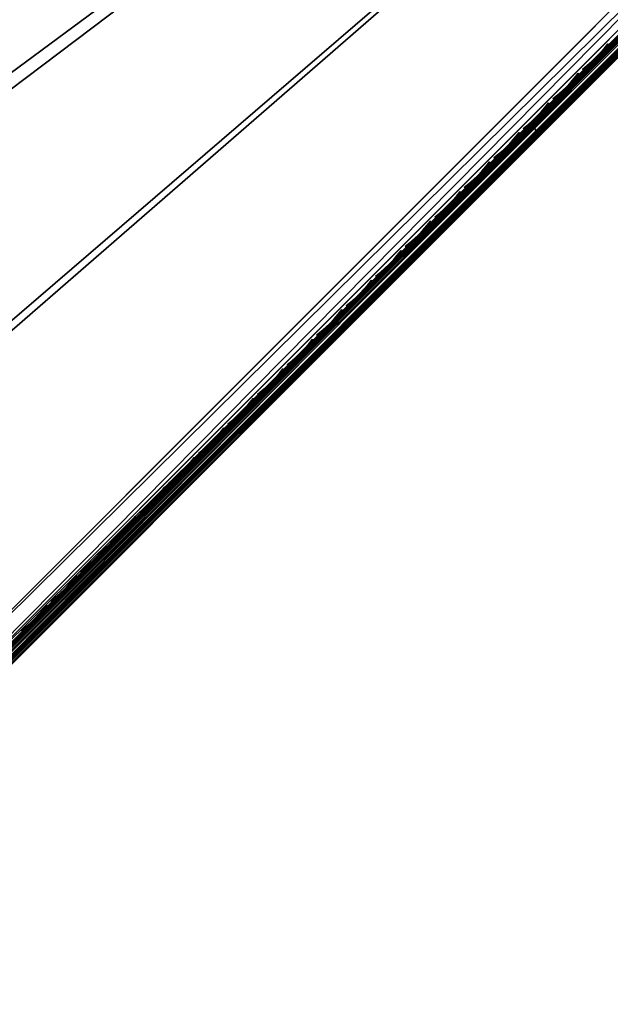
# Model space of a CAD drawing. Header units: inches. Extents: x 0 to 44.3, y -38.2 to 0.
# Tile 184 of 256: x 27 to 30.8, y -38 to -31.6. Entities that reach past the tile are written whole.
import ezdxf

# ---------------------------------------------------------------- set-up
doc = ezdxf.new("R2010")
doc.units = ezdxf.units.IN
doc.header["$LTSCALE"] = 0.03937
doc.header["$MEASUREMENT"] = 0
for name, color, linetype in [('A-FURN-3-ST', 151, 'Continuous'), ('A-FURN-3-ST-SEAM', 250, 'Continuous'), ('A-FURN-3-STITCH', 15, 'Continuous')]:
    doc.layers.add(name, color=color, linetype=linetype)

msp = doc.modelspace()

# ---------------------------------------------------------------- meshes
at = {"layer": 'A-FURN-3-ST'}
mesh = msp.add_polyface(dxfattribs=at)
corners = [(19.792, -33.5881, 5), (19.6842, -33.7463, 5.0381), (18.4507, -32.7205, 5), (18.3503, -32.8834, 5.0381), (17.0715, -31.9147, 5), (16.9786, -32.082, 5.0381), (16.8287, -32.3517, 5.5), (16.8472, -32.3185, 5.3087), (18.1881, -33.146, 5.5), (18.2082, -33.1137, 5.3087), (19.5102, -34.0012, 5.5), (19.5318, -33.9698, 5.3087), (19.5929, -33.8803, 5.1464), (18.2652, -33.0215, 5.1464), (16.8999, -32.2238, 5.1464), (19.5102, -34.0012, 16.9), (18.1881, -33.146, 16.9), (16.8287, -32.3517, 16.9), (19.5317, -33.9704, 17.1847), (18.2081, -33.1143, 17.1847), (16.8471, -32.3191, 17.1847), (21.4541, -34.0368, 18), (20.131, -33.0931, 18), (21.283, -34.2644, 17.9625), (19.9706, -33.3283, 17.9625), (18.7666, -32.2104, 18), (18.617, -32.4527, 17.9625), (18.4777, -32.6784, 17.8526), (19.821, -33.5474, 17.8526), (18.358, -32.8723, 17.6778), (19.6925, -33.7356, 17.6778), (18.266, -33.0209, 17.45), (19.5939, -33.8798, 17.45), (17.3635, -31.3905, 18), (17.2252, -31.6394, 17.9625), (17.0963, -31.8713, 17.8526), (16.9856, -32.0704, 17.6778), (16.9006, -32.2231, 17.45), (37.1996, -19.178, 18), (15.9246, -30.6351, 18), (28.5603, -13.0804, 18), (14.453, -29.9457, 18), (26.7055, -12.0583, 18), (12.9516, -29.3238, 18), (15.6572, -31.1722, 5), (37.591, -18.7232, 5), (14.2106, -30.4946, 5), (28.8603, -12.5608, 5), (26.9859, -11.5279, 5), (12.7348, -29.8833, 5)]
mesh.append_faces([[corners[k] for k in face] for face in [(0, 1, 2), (2, 1, 3), (2, 3, 4), (4, 3, 5), (6, 7, 8), (8, 7, 9), (8, 9, 10), (10, 9, 11), (12, 11, 9, 13), (13, 9, 7, 14), (1, 12, 13, 3), (3, 13, 14, 5), (10, 15, 16), (10, 16, 8), (8, 16, 17), (15, 18, 19), (15, 19, 16), (16, 19, 20), (21, 22, 23), (23, 22, 24), (22, 25, 24), (24, 25, 26), (24, 26, 27, 28), (28, 27, 29, 30), (30, 29, 31, 32), (32, 31, 19, 18), (25, 33, 26), (26, 33, 34), (26, 34, 35, 27), (27, 35, 36, 29), (29, 36, 37, 31), (31, 37, 20, 19), (33, 38, 39), (39, 40, 41), (41, 42, 43), (44, 45, 4), (46, 47, 44), (48, 46, 49)]])
mesh = msp.add_polyface(dxfattribs=at)
corners = [(24.8999, -37.7486, 17.7281), (24.9518, -37.7461, 17.6705), (25.0651, -37.6328, 17.7562), (25.0215, -37.6268, 17.8203), (25.188, -37.5099, 17.809), (25.1536, -37.4946, 17.8771), (25.3007, -37.3669, 17.875), (25.3244, -37.3906, 17.75), (25.2072, -37.5079, 17.7337), (25.0944, -37.6206, 17.6853), (24.9905, -37.7245, 17.6067), (25.1311, -37.4805, 17.9069), (25.236, -37.3022, 17.9665), (25.036, -37.4039, 17.9727), (25.1477, -37.2138, 18), (24.9961, -37.3658, 17.9789), (24.8911, -37.5492, 17.9104), (24.8505, -37.5119, 17.9162), (24.7576, -37.683, 17.8093), (24.7162, -37.6466, 17.8146), (24.8697, -37.7423, 17.7534), (24.995, -37.6168, 17.8484), (23.9649, -36.0993, 18), (40.3153, -22.0461, 18), (22.7329, -35.0396, 18), (21.4541, -34.0368, 18), (20.131, -33.0931, 18), (18.7666, -32.2104, 18), (17.3635, -31.3905, 18), (15.9246, -30.6351, 18), (37.1996, -19.178, 18), (35.5644, -17.8323, 18), (33.8805, -16.548, 18), (24.8994, -37.8156, 17.501), (24.8247, -37.8903, 17.3722), (40.7396, -21.6219, 5), (23.5607, -36.5427, 5), (22.3496, -35.5012, 5), (21.0925, -34.5156, 5), (19.792, -33.5881, 5), (18.4507, -32.7205, 5), (17.0715, -31.9147, 5)]
mesh.append_faces([[corners[k] for k in face] for face in [(0, 1, 2, 3), (3, 2, 4, 5), (5, 4, 6), (6, 4, 7), (7, 4, 8), (8, 4, 9), (9, 4, 2), (9, 2, 10), (5, 6, 11), (11, 6, 12), (11, 12, 13), (13, 12, 14), (13, 14, 15), (13, 15, 16), (16, 15, 17), (16, 17, 18), (18, 17, 19), (20, 0, 3, 21), (21, 3, 5, 11), (18, 20, 21, 16), (16, 21, 11, 13), (22, 15, 14), (22, 23, 24), (24, 23, 25), (25, 23, 26), (26, 23, 27), (27, 23, 28), (29, 30, 31), (29, 31, 32), (8, 9, 7), (7, 9, 10), (7, 10, 33), (33, 34, 7), (35, 36, 37), (35, 37, 38), (38, 39, 35), (35, 39, 40), (35, 40, 41)]])
mesh = msp.add_polyface(dxfattribs=at)
corners = [(25.3244, -37.3906, 17.75), (40.4921, -22.2229, 17.75), (25.3007, -37.3669, 17.875), (40.4684, -22.1992, 17.875), (25.236, -37.3022, 17.9665), (40.4037, -22.1345, 17.9665), (25.1477, -37.2138, 18), (40.3153, -22.0461, 18), (40.4669, -21.8943, 17.9788), (40.5051, -21.9341, 17.9728), (40.5819, -22.0294, 17.9071), (40.596, -22.0519, 17.8773), (40.6114, -22.0864, 17.8092), (40.6094, -22.1057, 17.7337), (40.65, -21.7889, 17.9106), (40.6127, -21.7482, 17.9162), (40.7181, -21.8932, 17.8487), (24.7234, -37.6381, 5), (40.7396, -21.6219, 5), (24.8118, -37.7265, 5.0335), (40.828, -21.7103, 5.0335), (24.8765, -37.7912, 5.125), (40.8927, -21.775, 5.125), (24.9002, -37.8149, 5.25), (40.9164, -21.7987, 5.25), (23.9649, -36.0993, 18), (17.3635, -31.3905, 18), (38.784, -20.5833, 18), (37.1996, -19.178, 18), (41.0931, -21.6219, 16.9), (24.7234, -37.9916, 16.9), (24.7234, -37.9916, 5.5), (41.0931, -21.6219, 5.5), (40.7221, -21.9929, 17.6853), (23.5607, -36.5427, 5), (17.0715, -31.9147, 5), (37.591, -18.7232, 5), (39.1921, -20.1434, 5), (15.6572, -31.1722, 5), (35.9385, -17.3632, 5)]
mesh.append_faces([[corners[k] for k in face] for face in [(0, 1, 2), (2, 1, 3), (2, 3, 4), (4, 3, 5), (4, 5, 6), (6, 5, 7), (8, 7, 9), (9, 7, 5), (9, 5, 10), (10, 5, 3), (10, 3, 11), (11, 3, 12), (13, 12, 1), (1, 12, 3), (14, 15, 9), (9, 15, 8), (14, 9, 10, 16), (17, 18, 19), (19, 18, 20), (19, 20, 21), (21, 20, 22), (21, 22, 23), (23, 22, 24), (6, 7, 25), (26, 7, 27), (26, 27, 28), (0, 29, 1), (0, 30, 29), (30, 31, 29), (29, 31, 32), (32, 31, 23), (32, 23, 24), (1, 33, 13), (17, 34, 18), (35, 36, 37), (35, 37, 18), (38, 39, 36)]])
at = {"layer": 'A-FURN-3-ST-SEAM'}
mesh = msp.add_polyface(dxfattribs=at)
corners = [(25.1354, -37.4758, 17.8381), (25.1241, -37.4676, 17.8491), (25.2563, -37.3354, 17.8675), (25.2661, -37.3452, 17.8563), (30.3123, -32.2794, 17.8675), (30.3221, -32.2891, 17.8563), (35.3684, -27.2234, 17.8675), (35.3781, -27.2331, 17.8563), (35.3593, -27.2143, 17.9), (40.4177, -22.1607, 17.8826), (35.3617, -27.2168, 17.8826), (30.3033, -32.2703, 17.9), (30.3057, -32.2728, 17.8826), (25.2473, -37.3263, 17.9), (25.2497, -37.3288, 17.8826), (25.1163, -37.4573, 17.8825), (35.3899, -27.2449, 17.8505), (30.3339, -32.301, 17.8505), (25.2779, -37.357, 17.8505), (25.148, -37.4868, 17.8324), (25.1708, -37.5119, 17.8406), (25.1604, -37.4995, 17.8334), (25.2904, -37.3695, 17.8515), (25.3018, -37.3809, 17.8588), (30.3464, -32.3135, 17.8515), (30.3578, -32.3249, 17.8588), (35.4024, -27.2574, 17.8515), (35.4139, -27.2689, 17.8588), (40.4584, -22.2014, 17.8515), (40.4699, -22.2129, 17.8588), (40.4847, -22.2277, 17.8868), (35.4287, -27.2837, 17.8868), (30.3727, -32.3397, 17.8868), (25.3167, -37.3957, 17.8868), (25.1818, -37.5306, 17.868), (25.1748, -37.533, 17.9022), (25.1805, -37.5341, 17.8854), (25.3178, -37.3969, 17.9045), (25.3144, -37.3934, 17.9217), (30.3738, -32.3409, 17.9045), (30.3704, -32.3374, 17.9217), (35.4298, -27.2848, 17.9045), (35.4264, -27.2814, 17.9217), (40.4858, -22.2288, 17.9045), (40.4824, -22.2254, 17.9217), (35.3837, -27.2387, 17.9472), (35.3725, -27.2276, 17.939), (30.3165, -32.2836, 17.939), (30.3277, -32.2947, 17.9472), (25.2605, -37.3396, 17.939), (25.2717, -37.3507, 17.9472), (25.1186, -37.4816, 17.9192), (25.1286, -37.4938, 17.9272), (35.3643, -27.2193, 17.9255), (30.3083, -32.2753, 17.9255), (25.2523, -37.3313, 17.9255), (25.1121, -37.4715, 17.906), (40.4153, -22.1583, 17.9), (25.1536, -37.5184, 17.9259), (25.2965, -37.3755, 17.9459), (30.3525, -32.3195, 17.9459), (35.4085, -27.2635, 17.9459), (25.1654, -37.5277, 17.9164), (25.307, -37.3861, 17.9362), (30.363, -32.3301, 17.9362), (35.419, -27.274, 17.9362), (40.475, -22.218, 17.9362), (40.4645, -22.2075, 17.9459), (25.1154, -37.463, 17.8639), (40.4459, -22.1889, 17.8505)]
mesh.append_faces([[corners[k] for k in face] for face in [(0, 1, 2, 3), (3, 2, 4, 5), (5, 4, 6, 7), (8, 9, 10), (8, 10, 11), (11, 10, 12), (11, 12, 13), (13, 12, 14), (13, 14, 15), (7, 16, 17, 5), (5, 17, 18, 3), (3, 18, 19, 0), (20, 21, 22, 23), (23, 22, 24, 25), (25, 24, 26, 27), (27, 26, 28, 29), (29, 30, 31, 27), (27, 31, 32, 25), (25, 32, 33, 23), (23, 33, 34, 20), (35, 36, 37, 38), (38, 37, 39, 40), (40, 39, 41, 42), (42, 41, 43, 44), (45, 46, 47, 48), (48, 47, 49, 50), (50, 49, 51, 52), (46, 53, 54, 47), (47, 54, 55, 49), (49, 55, 56, 51), (53, 57, 8), (53, 8, 54), (54, 8, 11), (54, 11, 55), (55, 11, 13), (55, 13, 15), (52, 58, 59, 50), (50, 59, 60, 48), (48, 60, 61, 45), (58, 62, 63, 59), (59, 63, 64, 60), (60, 64, 65, 61), (61, 65, 66, 67), (62, 35, 38, 63), (63, 38, 40, 64), (64, 40, 42, 65), (65, 42, 44, 66), (1, 68, 14, 2), (2, 14, 12, 4), (4, 12, 10, 6), (21, 19, 18, 22), (22, 18, 17, 24), (24, 17, 16, 26), (26, 16, 69, 28), (36, 34, 33, 37), (37, 33, 32, 39), (39, 32, 31, 41), (41, 31, 30, 43)]])
at = {"layer": 'A-FURN-3-STITCH'}
mesh = msp.add_polyface(dxfattribs=at)
corners = [(30.6465, -31.9139, 17.9558), (30.6767, -31.8898, 17.9615), (30.6801, -31.8931, 17.9637), (30.648, -31.9155, 17.9543), (30.7061, -31.8641, 17.9646), (30.7094, -31.8674, 17.9669), (30.6831, -31.8961, 17.9608), (30.651, -31.9185, 17.9514), (30.7343, -31.8371, 17.9652), (30.7377, -31.8404, 17.9675), (30.7124, -31.8705, 17.964), (30.6828, -31.8959, 17.9556), (30.6526, -31.9201, 17.9499), (30.7613, -31.8088, 17.9633), (30.7647, -31.8121, 17.9656), (30.7407, -31.8434, 17.9646), (30.7121, -31.8703, 17.9588), (30.7869, -31.7796, 17.9589), (30.7902, -31.7829, 17.9611), (30.7677, -31.8152, 17.9627), (30.7403, -31.8432, 17.9594), (30.8109, -31.7496, 17.9519), (30.8125, -31.7511, 17.9505), (30.7933, -31.786, 17.9582), (30.7673, -31.815, 17.9575), (30.8155, -31.7542, 17.9476), (30.7929, -31.7858, 17.953), (30.817, -31.7557, 17.9461)]
mesh.append_faces([[corners[k] for k in face] for face in [(0, 1, 2, 3), (1, 4, 5, 2), (3, 2, 6, 7), (4, 8, 9, 5), (2, 5, 10, 6), (7, 6, 11, 12), (8, 13, 14, 9), (5, 9, 15, 10), (6, 10, 16, 11), (13, 17, 18, 14), (9, 14, 19, 15), (10, 15, 20, 16), (17, 21, 22, 18), (14, 18, 23, 19), (15, 19, 24, 20), (18, 22, 25, 23), (19, 23, 26, 24), (23, 25, 27, 26)]])
mesh = msp.add_polyface(dxfattribs=at)
corners = [(30.4545, -32.1059, 17.9558), (30.4847, -32.0818, 17.9615), (30.4881, -32.0851, 17.9637), (30.456, -32.1075, 17.9543), (30.5141, -32.0561, 17.9646), (30.5174, -32.0594, 17.9669), (30.4911, -32.0881, 17.9608), (30.459, -32.1105, 17.9514), (30.5423, -32.0291, 17.9652), (30.5457, -32.0324, 17.9675), (30.5204, -32.0625, 17.964), (30.4908, -32.0879, 17.9556), (30.4606, -32.1121, 17.9499), (30.5693, -32.0008, 17.9633), (30.5727, -32.0041, 17.9656), (30.5487, -32.0354, 17.9646), (30.5201, -32.0623, 17.9588), (30.5949, -31.9716, 17.9589), (30.5982, -31.9749, 17.9611), (30.5757, -32.0072, 17.9627), (30.5483, -32.0352, 17.9594), (30.6189, -31.9416, 17.9519), (30.6205, -31.9431, 17.9505), (30.6013, -31.978, 17.9582), (30.5753, -32.007, 17.9575), (30.6235, -31.9462, 17.9476), (30.6009, -31.9778, 17.953), (30.625, -31.9477, 17.9461)]
mesh.append_faces([[corners[k] for k in face] for face in [(0, 1, 2, 3), (1, 4, 5, 2), (3, 2, 6, 7), (4, 8, 9, 5), (2, 5, 10, 6), (7, 6, 11, 12), (8, 13, 14, 9), (5, 9, 15, 10), (6, 10, 16, 11), (13, 17, 18, 14), (9, 14, 19, 15), (10, 15, 20, 16), (17, 21, 22, 18), (14, 18, 23, 19), (15, 19, 24, 20), (18, 22, 25, 23), (19, 23, 26, 24), (23, 25, 27, 26)]])
mesh = msp.add_polyface(dxfattribs=at)
corners = [(30.2625, -32.2979, 17.9558), (30.2927, -32.2738, 17.9615), (30.2961, -32.2771, 17.9637), (30.264, -32.2995, 17.9543), (30.3221, -32.2481, 17.9646), (30.3254, -32.2514, 17.9669), (30.2991, -32.2801, 17.9608), (30.267, -32.3026, 17.9514), (30.3503, -32.2211, 17.9652), (30.3537, -32.2244, 17.9675), (30.3284, -32.2545, 17.964), (30.2988, -32.2799, 17.9556), (30.2686, -32.3041, 17.9499), (30.3773, -32.1928, 17.9633), (30.3807, -32.1961, 17.9656), (30.3567, -32.2274, 17.9646), (30.3281, -32.2543, 17.9588), (30.4029, -32.1636, 17.9589), (30.4062, -32.1669, 17.9611), (30.3837, -32.1992, 17.9627), (30.3563, -32.2272, 17.9594), (30.4269, -32.1336, 17.9519), (30.4284, -32.1351, 17.9505), (30.4093, -32.17, 17.9582), (30.3833, -32.199, 17.9575), (30.4315, -32.1382, 17.9476), (30.4089, -32.1698, 17.953), (30.433, -32.1397, 17.9461)]
mesh.append_faces([[corners[k] for k in face] for face in [(0, 1, 2, 3), (1, 4, 5, 2), (3, 2, 6, 7), (4, 8, 9, 5), (2, 5, 10, 6), (7, 6, 11, 12), (8, 13, 14, 9), (5, 9, 15, 10), (6, 10, 16, 11), (13, 17, 18, 14), (9, 14, 19, 15), (10, 15, 20, 16), (17, 21, 22, 18), (14, 18, 23, 19), (15, 19, 24, 20), (18, 22, 25, 23), (19, 23, 26, 24), (23, 25, 27, 26)]])
mesh = msp.add_polyface(dxfattribs=at)
corners = [(30.0705, -32.4899, 17.9558), (30.1007, -32.4658, 17.9615), (30.1041, -32.4691, 17.9637), (30.072, -32.4915, 17.9543), (30.1301, -32.4401, 17.9646), (30.1334, -32.4434, 17.9669), (30.1071, -32.4721, 17.9608), (30.075, -32.4946, 17.9514), (30.1583, -32.4131, 17.9652), (30.1617, -32.4164, 17.9675), (30.1364, -32.4465, 17.964), (30.1068, -32.4719, 17.9556), (30.0766, -32.4961, 17.9499), (30.1853, -32.3848, 17.9633), (30.1887, -32.3881, 17.9656), (30.1647, -32.4194, 17.9646), (30.1361, -32.4463, 17.9588), (30.2109, -32.3556, 17.9589), (30.2142, -32.3589, 17.9611), (30.1917, -32.3912, 17.9627), (30.1643, -32.4192, 17.9594), (30.2349, -32.3256, 17.9519), (30.2364, -32.3271, 17.9505), (30.2173, -32.362, 17.9582), (30.1913, -32.391, 17.9575), (30.2395, -32.3302, 17.9476), (30.2169, -32.3618, 17.953), (30.2409, -32.3317, 17.9461)]
mesh.append_faces([[corners[k] for k in face] for face in [(0, 1, 2, 3), (1, 4, 5, 2), (3, 2, 6, 7), (4, 8, 9, 5), (2, 5, 10, 6), (7, 6, 11, 12), (8, 13, 14, 9), (5, 9, 15, 10), (6, 10, 16, 11), (13, 17, 18, 14), (9, 14, 19, 15), (10, 15, 20, 16), (17, 21, 22, 18), (14, 18, 23, 19), (15, 19, 24, 20), (18, 22, 25, 23), (19, 23, 26, 24), (23, 25, 27, 26)]])
mesh = msp.add_polyface(dxfattribs=at)
corners = [(29.8785, -32.6819, 17.9558), (29.9087, -32.6578, 17.9615), (29.9121, -32.6611, 17.9637), (29.88, -32.6835, 17.9543), (29.9381, -32.6321, 17.9646), (29.9414, -32.6354, 17.9669), (29.9151, -32.6641, 17.9608), (29.883, -32.6866, 17.9514), (29.9663, -32.6051, 17.9652), (29.9697, -32.6084, 17.9675), (29.9444, -32.6385, 17.964), (29.9148, -32.6639, 17.9556), (29.8846, -32.6881, 17.9499), (29.9933, -32.5769, 17.9633), (29.9967, -32.5801, 17.9656), (29.9727, -32.6114, 17.9646), (29.9441, -32.6383, 17.9588), (30.0189, -32.5476, 17.9589), (30.0222, -32.5509, 17.9611), (29.9997, -32.5832, 17.9627), (29.9723, -32.6112, 17.9594), (30.0429, -32.5176, 17.9519), (30.0444, -32.5191, 17.9505), (30.0253, -32.554, 17.9582), (29.9993, -32.583, 17.9575), (30.0475, -32.5222, 17.9476), (30.0249, -32.5538, 17.953), (30.0489, -32.5237, 17.9461)]
mesh.append_faces([[corners[k] for k in face] for face in [(0, 1, 2, 3), (1, 4, 5, 2), (3, 2, 6, 7), (4, 8, 9, 5), (2, 5, 10, 6), (7, 6, 11, 12), (8, 13, 14, 9), (5, 9, 15, 10), (6, 10, 16, 11), (13, 17, 18, 14), (9, 14, 19, 15), (10, 15, 20, 16), (17, 21, 22, 18), (14, 18, 23, 19), (15, 19, 24, 20), (18, 22, 25, 23), (19, 23, 26, 24), (23, 25, 27, 26)]])
mesh = msp.add_polyface(dxfattribs=at)
corners = [(29.6865, -32.8739, 17.9558), (29.7167, -32.8498, 17.9615), (29.7201, -32.8531, 17.9637), (29.688, -32.8755, 17.9543), (29.7461, -32.8241, 17.9646), (29.7494, -32.8274, 17.9669), (29.7231, -32.8561, 17.9608), (29.691, -32.8786, 17.9514), (29.7743, -32.7971, 17.9652), (29.7777, -32.8004, 17.9675), (29.7524, -32.8305, 17.964), (29.7228, -32.8559, 17.9556), (29.6926, -32.8801, 17.9499), (29.8013, -32.7689, 17.9633), (29.8047, -32.7721, 17.9656), (29.7807, -32.8034, 17.9646), (29.7521, -32.8303, 17.9588), (29.8269, -32.7396, 17.9589), (29.8302, -32.7429, 17.9611), (29.8077, -32.7752, 17.9627), (29.7803, -32.8032, 17.9594), (29.8509, -32.7096, 17.9519), (29.8524, -32.7111, 17.9505), (29.8333, -32.746, 17.9582), (29.8073, -32.775, 17.9575), (29.8555, -32.7142, 17.9476), (29.8329, -32.7458, 17.953), (29.8569, -32.7157, 17.9461)]
mesh.append_faces([[corners[k] for k in face] for face in [(0, 1, 2, 3), (1, 4, 5, 2), (3, 2, 6, 7), (4, 8, 9, 5), (2, 5, 10, 6), (7, 6, 11, 12), (8, 13, 14, 9), (5, 9, 15, 10), (6, 10, 16, 11), (13, 17, 18, 14), (9, 14, 19, 15), (10, 15, 20, 16), (17, 21, 22, 18), (14, 18, 23, 19), (15, 19, 24, 20), (18, 22, 25, 23), (19, 23, 26, 24), (23, 25, 27, 26)]])
mesh = msp.add_polyface(dxfattribs=at)
corners = [(29.4945, -33.0659, 17.9558), (29.5247, -33.0418, 17.9615), (29.5281, -33.0451, 17.9637), (29.496, -33.0675, 17.9543), (29.5541, -33.0161, 17.9646), (29.5574, -33.0194, 17.9669), (29.5311, -33.0481, 17.9608), (29.499, -33.0706, 17.9514), (29.5823, -32.9891, 17.9652), (29.5857, -32.9924, 17.9675), (29.5604, -33.0225, 17.964), (29.5308, -33.0479, 17.9556), (29.5006, -33.0721, 17.9499), (29.6093, -32.9609, 17.9633), (29.6127, -32.9641, 17.9656), (29.5887, -32.9954, 17.9646), (29.5601, -33.0223, 17.9588), (29.6349, -32.9316, 17.9589), (29.6382, -32.9349, 17.9611), (29.6157, -32.9672, 17.9627), (29.5883, -32.9952, 17.9594), (29.6589, -32.9016, 17.9519), (29.6604, -32.9031, 17.9505), (29.6413, -32.938, 17.9582), (29.6153, -32.967, 17.9575), (29.6635, -32.9062, 17.9476), (29.6409, -32.9378, 17.953), (29.6649, -32.9077, 17.9461)]
mesh.append_faces([[corners[k] for k in face] for face in [(0, 1, 2, 3), (1, 4, 5, 2), (3, 2, 6, 7), (4, 8, 9, 5), (2, 5, 10, 6), (7, 6, 11, 12), (8, 13, 14, 9), (5, 9, 15, 10), (6, 10, 16, 11), (13, 17, 18, 14), (9, 14, 19, 15), (10, 15, 20, 16), (17, 21, 22, 18), (14, 18, 23, 19), (15, 19, 24, 20), (18, 22, 25, 23), (19, 23, 26, 24), (23, 25, 27, 26)]])
mesh = msp.add_polyface(dxfattribs=at)
corners = [(29.3025, -33.2579, 17.9558), (29.3327, -33.2338, 17.9615), (29.3361, -33.2371, 17.9637), (29.304, -33.2595, 17.9543), (29.3621, -33.2081, 17.9646), (29.3654, -33.2114, 17.9669), (29.3391, -33.2401, 17.9608), (29.307, -33.2626, 17.9514), (29.3903, -33.1811, 17.9652), (29.3937, -33.1844, 17.9675), (29.3684, -33.2145, 17.964), (29.3388, -33.2399, 17.9556), (29.3086, -33.2641, 17.9499), (29.4173, -33.1529, 17.9633), (29.4207, -33.1561, 17.9656), (29.3967, -33.1874, 17.9646), (29.3681, -33.2143, 17.9588), (29.4429, -33.1236, 17.9589), (29.4462, -33.1269, 17.9611), (29.4237, -33.1592, 17.9627), (29.3963, -33.1872, 17.9594), (29.4669, -33.0936, 17.9519), (29.4684, -33.0951, 17.9505), (29.4493, -33.13, 17.9582), (29.4233, -33.159, 17.9575), (29.4715, -33.0982, 17.9476), (29.4489, -33.1298, 17.953), (29.4729, -33.0997, 17.9461)]
mesh.append_faces([[corners[k] for k in face] for face in [(0, 1, 2, 3), (1, 4, 5, 2), (3, 2, 6, 7), (4, 8, 9, 5), (2, 5, 10, 6), (7, 6, 11, 12), (8, 13, 14, 9), (5, 9, 15, 10), (6, 10, 16, 11), (13, 17, 18, 14), (9, 14, 19, 15), (10, 15, 20, 16), (17, 21, 22, 18), (14, 18, 23, 19), (15, 19, 24, 20), (18, 22, 25, 23), (19, 23, 26, 24), (23, 25, 27, 26)]])
mesh = msp.add_polyface(dxfattribs=at)
corners = [(29.1105, -33.4499, 17.9558), (29.1407, -33.4258, 17.9615), (29.1441, -33.4291, 17.9637), (29.112, -33.4515, 17.9543), (29.1701, -33.4001, 17.9646), (29.1734, -33.4034, 17.9669), (29.1471, -33.4321, 17.9608), (29.115, -33.4546, 17.9514), (29.1983, -33.3731, 17.9652), (29.2017, -33.3764, 17.9675), (29.1764, -33.4065, 17.964), (29.1468, -33.4319, 17.9556), (29.1166, -33.4561, 17.9499), (29.2253, -33.3449, 17.9633), (29.2287, -33.3481, 17.9656), (29.2047, -33.3794, 17.9646), (29.1761, -33.4063, 17.9588), (29.2509, -33.3156, 17.9589), (29.2542, -33.3189, 17.9611), (29.2317, -33.3512, 17.9627), (29.2043, -33.3792, 17.9594), (29.2749, -33.2856, 17.9519), (29.2764, -33.2871, 17.9505), (29.2573, -33.322, 17.9582), (29.2313, -33.351, 17.9575), (29.2795, -33.2902, 17.9476), (29.2569, -33.3218, 17.953), (29.2809, -33.2917, 17.9461)]
mesh.append_faces([[corners[k] for k in face] for face in [(0, 1, 2, 3), (1, 4, 5, 2), (3, 2, 6, 7), (4, 8, 9, 5), (2, 5, 10, 6), (7, 6, 11, 12), (8, 13, 14, 9), (5, 9, 15, 10), (6, 10, 16, 11), (13, 17, 18, 14), (9, 14, 19, 15), (10, 15, 20, 16), (17, 21, 22, 18), (14, 18, 23, 19), (15, 19, 24, 20), (18, 22, 25, 23), (19, 23, 26, 24), (23, 25, 27, 26)]])
mesh = msp.add_polyface(dxfattribs=at)
corners = [(28.9185, -33.6419, 17.9558), (28.9487, -33.6178, 17.9615), (28.9521, -33.6211, 17.9637), (28.92, -33.6435, 17.9543), (28.9781, -33.5921, 17.9646), (28.9814, -33.5954, 17.9669), (28.9551, -33.6241, 17.9608), (28.923, -33.6466, 17.9514), (29.0063, -33.5651, 17.9652), (29.0097, -33.5684, 17.9675), (28.9844, -33.5985, 17.964), (28.9548, -33.6239, 17.9556), (28.9246, -33.6481, 17.9499), (29.0333, -33.5369, 17.9633), (29.0367, -33.5401, 17.9656), (29.0127, -33.5714, 17.9646), (28.9841, -33.5983, 17.9588), (29.0589, -33.5076, 17.9589), (29.0622, -33.5109, 17.9611), (29.0397, -33.5432, 17.9627), (29.0123, -33.5712, 17.9594), (29.0829, -33.4776, 17.9519), (29.0844, -33.4791, 17.9505), (29.0653, -33.514, 17.9582), (29.0393, -33.543, 17.9575), (29.0875, -33.4822, 17.9476), (29.0649, -33.5138, 17.953), (29.0889, -33.4837, 17.9461)]
mesh.append_faces([[corners[k] for k in face] for face in [(0, 1, 2, 3), (1, 4, 5, 2), (3, 2, 6, 7), (4, 8, 9, 5), (2, 5, 10, 6), (7, 6, 11, 12), (8, 13, 14, 9), (5, 9, 15, 10), (6, 10, 16, 11), (13, 17, 18, 14), (9, 14, 19, 15), (10, 15, 20, 16), (17, 21, 22, 18), (14, 18, 23, 19), (15, 19, 24, 20), (18, 22, 25, 23), (19, 23, 26, 24), (23, 25, 27, 26)]])
mesh = msp.add_polyface(dxfattribs=at)
corners = [(28.7265, -33.8339, 17.9558), (28.7567, -33.8098, 17.9615), (28.7601, -33.8131, 17.9637), (28.728, -33.8355, 17.9543), (28.7861, -33.7841, 17.9646), (28.7894, -33.7874, 17.9669), (28.7631, -33.8161, 17.9608), (28.731, -33.8386, 17.9514), (28.8143, -33.7571, 17.9652), (28.8177, -33.7604, 17.9675), (28.7924, -33.7905, 17.964), (28.7628, -33.8159, 17.9556), (28.7326, -33.8401, 17.9499), (28.8413, -33.7289, 17.9633), (28.8447, -33.7321, 17.9656), (28.8207, -33.7634, 17.9646), (28.7921, -33.7903, 17.9588), (28.8669, -33.6996, 17.9589), (28.8702, -33.7029, 17.9611), (28.8477, -33.7352, 17.9627), (28.8203, -33.7632, 17.9594), (28.8909, -33.6696, 17.9519), (28.8924, -33.6711, 17.9505), (28.8733, -33.706, 17.9582), (28.8473, -33.735, 17.9575), (28.8955, -33.6742, 17.9476), (28.8729, -33.7058, 17.953), (28.8969, -33.6757, 17.9461)]
mesh.append_faces([[corners[k] for k in face] for face in [(0, 1, 2, 3), (1, 4, 5, 2), (3, 2, 6, 7), (4, 8, 9, 5), (2, 5, 10, 6), (7, 6, 11, 12), (8, 13, 14, 9), (5, 9, 15, 10), (6, 10, 16, 11), (13, 17, 18, 14), (9, 14, 19, 15), (10, 15, 20, 16), (17, 21, 22, 18), (14, 18, 23, 19), (15, 19, 24, 20), (18, 22, 25, 23), (19, 23, 26, 24), (23, 25, 27, 26)]])
mesh = msp.add_polyface(dxfattribs=at)
corners = [(28.5345, -34.0259, 17.9558), (28.5647, -34.0018, 17.9615), (28.5681, -34.0051, 17.9637), (28.536, -34.0275, 17.9543), (28.5941, -33.9761, 17.9646), (28.5974, -33.9794, 17.9669), (28.5711, -34.0081, 17.9608), (28.539, -34.0306, 17.9514), (28.6223, -33.9491, 17.9652), (28.6257, -33.9524, 17.9675), (28.6004, -33.9825, 17.964), (28.5708, -34.0079, 17.9556), (28.5406, -34.0321, 17.9499), (28.6493, -33.9209, 17.9633), (28.6527, -33.9241, 17.9656), (28.6287, -33.9554, 17.9646), (28.6001, -33.9823, 17.9588), (28.6749, -33.8916, 17.9589), (28.6782, -33.8949, 17.9611), (28.6557, -33.9272, 17.9627), (28.6283, -33.9552, 17.9594), (28.6989, -33.8616, 17.9519), (28.7004, -33.8631, 17.9505), (28.6813, -33.898, 17.9582), (28.6553, -33.927, 17.9575), (28.7035, -33.8662, 17.9476), (28.6809, -33.8978, 17.953), (28.7049, -33.8677, 17.9461)]
mesh.append_faces([[corners[k] for k in face] for face in [(0, 1, 2, 3), (1, 4, 5, 2), (3, 2, 6, 7), (4, 8, 9, 5), (2, 5, 10, 6), (7, 6, 11, 12), (8, 13, 14, 9), (5, 9, 15, 10), (6, 10, 16, 11), (13, 17, 18, 14), (9, 14, 19, 15), (10, 15, 20, 16), (17, 21, 22, 18), (14, 18, 23, 19), (15, 19, 24, 20), (18, 22, 25, 23), (19, 23, 26, 24), (23, 25, 27, 26)]])
mesh = msp.add_polyface(dxfattribs=at)
corners = [(28.3425, -34.2179, 17.9558), (28.3727, -34.1938, 17.9615), (28.3761, -34.1971, 17.9637), (28.344, -34.2195, 17.9543), (28.4021, -34.1681, 17.9646), (28.4054, -34.1714, 17.9669), (28.3791, -34.2001, 17.9608), (28.347, -34.2226, 17.9514), (28.4303, -34.1411, 17.9652), (28.4337, -34.1444, 17.9675), (28.4084, -34.1745, 17.964), (28.3788, -34.1999, 17.9556), (28.3486, -34.2241, 17.9499), (28.4573, -34.1129, 17.9633), (28.4607, -34.1161, 17.9656), (28.4367, -34.1474, 17.9646), (28.4081, -34.1743, 17.9588), (28.4829, -34.0836, 17.9589), (28.4862, -34.0869, 17.9611), (28.4637, -34.1192, 17.9627), (28.4363, -34.1472, 17.9594), (28.5069, -34.0536, 17.9519), (28.5084, -34.0551, 17.9505), (28.4893, -34.09, 17.9582), (28.4633, -34.119, 17.9575), (28.5115, -34.0582, 17.9476), (28.4889, -34.0898, 17.953), (28.5129, -34.0597, 17.9461)]
mesh.append_faces([[corners[k] for k in face] for face in [(0, 1, 2, 3), (1, 4, 5, 2), (3, 2, 6, 7), (4, 8, 9, 5), (2, 5, 10, 6), (7, 6, 11, 12), (8, 13, 14, 9), (5, 9, 15, 10), (6, 10, 16, 11), (13, 17, 18, 14), (9, 14, 19, 15), (10, 15, 20, 16), (17, 21, 22, 18), (14, 18, 23, 19), (15, 19, 24, 20), (18, 22, 25, 23), (19, 23, 26, 24), (23, 25, 27, 26)]])
mesh = msp.add_polyface(dxfattribs=at)
corners = [(28.1505, -34.4099, 17.9558), (28.1807, -34.3858, 17.9615), (28.1841, -34.3891, 17.9637), (28.152, -34.4115, 17.9543), (28.2101, -34.3601, 17.9646), (28.2134, -34.3634, 17.9669), (28.1871, -34.3921, 17.9608), (28.155, -34.4146, 17.9514), (28.2383, -34.3331, 17.9652), (28.2416, -34.3364, 17.9675), (28.2164, -34.3665, 17.964), (28.1868, -34.3919, 17.9556), (28.1566, -34.4161, 17.9499), (28.2653, -34.3049, 17.9633), (28.2687, -34.3081, 17.9656), (28.2447, -34.3394, 17.9646), (28.2161, -34.3663, 17.9588), (28.2909, -34.2756, 17.9589), (28.2942, -34.2789, 17.9611), (28.2717, -34.3112, 17.9627), (28.2443, -34.3392, 17.9594), (28.3149, -34.2456, 17.9519), (28.3164, -34.2471, 17.9505), (28.2973, -34.282, 17.9582), (28.2713, -34.311, 17.9575), (28.3195, -34.2502, 17.9476), (28.2969, -34.2818, 17.953), (28.3209, -34.2517, 17.9461)]
mesh.append_faces([[corners[k] for k in face] for face in [(0, 1, 2, 3), (1, 4, 5, 2), (3, 2, 6, 7), (4, 8, 9, 5), (2, 5, 10, 6), (7, 6, 11, 12), (8, 13, 14, 9), (5, 9, 15, 10), (6, 10, 16, 11), (13, 17, 18, 14), (9, 14, 19, 15), (10, 15, 20, 16), (17, 21, 22, 18), (14, 18, 23, 19), (15, 19, 24, 20), (18, 22, 25, 23), (19, 23, 26, 24), (23, 25, 27, 26)]])
mesh = msp.add_polyface(dxfattribs=at)
corners = [(27.9585, -34.6019, 17.9558), (27.9887, -34.5778, 17.9615), (27.9921, -34.5811, 17.9637), (27.96, -34.6035, 17.9543), (28.0181, -34.5521, 17.9646), (28.0214, -34.5554, 17.9669), (27.9951, -34.5841, 17.9608), (27.963, -34.6066, 17.9514), (28.0463, -34.5251, 17.9652), (28.0496, -34.5284, 17.9675), (28.0244, -34.5585, 17.964), (27.9948, -34.5839, 17.9556), (27.9646, -34.6081, 17.9499), (28.0733, -34.4969, 17.9633), (28.0767, -34.5001, 17.9656), (28.0527, -34.5314, 17.9646), (28.0241, -34.5583, 17.9588), (28.0989, -34.4676, 17.9589), (28.1022, -34.4709, 17.9611), (28.0797, -34.5032, 17.9627), (28.0523, -34.5312, 17.9594), (28.1229, -34.4376, 17.9519), (28.1244, -34.4391, 17.9505), (28.1053, -34.474, 17.9582), (28.0793, -34.503, 17.9575), (28.1275, -34.4422, 17.9476), (28.1049, -34.4738, 17.953), (28.1289, -34.4437, 17.9461)]
mesh.append_faces([[corners[k] for k in face] for face in [(0, 1, 2, 3), (1, 4, 5, 2), (3, 2, 6, 7), (4, 8, 9, 5), (2, 5, 10, 6), (7, 6, 11, 12), (8, 13, 14, 9), (5, 9, 15, 10), (6, 10, 16, 11), (13, 17, 18, 14), (9, 14, 19, 15), (10, 15, 20, 16), (17, 21, 22, 18), (14, 18, 23, 19), (15, 19, 24, 20), (18, 22, 25, 23), (19, 23, 26, 24), (23, 25, 27, 26)]])
mesh = msp.add_polyface(dxfattribs=at)
corners = [(27.7665, -34.7939, 17.9558), (27.7967, -34.7698, 17.9615), (27.8001, -34.7731, 17.9637), (27.768, -34.7955, 17.9543), (27.8261, -34.7441, 17.9646), (27.8294, -34.7474, 17.9669), (27.8031, -34.7761, 17.9608), (27.771, -34.7986, 17.9514), (27.8543, -34.7171, 17.9652), (27.8576, -34.7204, 17.9675), (27.8324, -34.7505, 17.964), (27.8028, -34.7759, 17.9556), (27.7726, -34.8001, 17.9499), (27.8813, -34.6889, 17.9633), (27.8846, -34.6921, 17.9656), (27.8607, -34.7234, 17.9646), (27.8321, -34.7503, 17.9588), (27.9069, -34.6596, 17.9589), (27.9102, -34.6629, 17.9611), (27.8877, -34.6952, 17.9627), (27.8603, -34.7232, 17.9594), (27.9309, -34.6296, 17.9519), (27.9324, -34.6311, 17.9505), (27.9133, -34.666, 17.9582), (27.8873, -34.695, 17.9575), (27.9355, -34.6342, 17.9476), (27.9129, -34.6658, 17.953), (27.9369, -34.6357, 17.9461)]
mesh.append_faces([[corners[k] for k in face] for face in [(0, 1, 2, 3), (1, 4, 5, 2), (3, 2, 6, 7), (4, 8, 9, 5), (2, 5, 10, 6), (7, 6, 11, 12), (8, 13, 14, 9), (5, 9, 15, 10), (6, 10, 16, 11), (13, 17, 18, 14), (9, 14, 19, 15), (10, 15, 20, 16), (17, 21, 22, 18), (14, 18, 23, 19), (15, 19, 24, 20), (18, 22, 25, 23), (19, 23, 26, 24), (23, 25, 27, 26)]])
mesh = msp.add_polyface(dxfattribs=at)
corners = [(27.5745, -34.9859, 17.9558), (27.6047, -34.9618, 17.9615), (27.6081, -34.9651, 17.9637), (27.576, -34.9875, 17.9543), (27.6341, -34.9361, 17.9646), (27.6374, -34.9394, 17.9669), (27.6111, -34.9681, 17.9608), (27.579, -34.9906, 17.9514), (27.6623, -34.9091, 17.9652), (27.6656, -34.9124, 17.9675), (27.6404, -34.9425, 17.964), (27.6108, -34.9679, 17.9556), (27.5806, -34.9921, 17.9499), (27.6893, -34.8809, 17.9633), (27.6926, -34.8841, 17.9656), (27.6687, -34.9154, 17.9646), (27.6401, -34.9423, 17.9588), (27.7149, -34.8516, 17.9589), (27.7182, -34.8549, 17.9611), (27.6957, -34.8872, 17.9627), (27.6683, -34.9152, 17.9594), (27.7389, -34.8216, 17.9519), (27.7404, -34.8231, 17.9505), (27.7213, -34.858, 17.9582), (27.6953, -34.887, 17.9575), (27.7435, -34.8262, 17.9476), (27.7209, -34.8578, 17.953), (27.7449, -34.8277, 17.9461)]
mesh.append_faces([[corners[k] for k in face] for face in [(0, 1, 2, 3), (1, 4, 5, 2), (3, 2, 6, 7), (4, 8, 9, 5), (2, 5, 10, 6), (7, 6, 11, 12), (8, 13, 14, 9), (5, 9, 15, 10), (6, 10, 16, 11), (13, 17, 18, 14), (9, 14, 19, 15), (10, 15, 20, 16), (17, 21, 22, 18), (14, 18, 23, 19), (15, 19, 24, 20), (18, 22, 25, 23), (19, 23, 26, 24), (23, 25, 27, 26)]])
mesh = msp.add_polyface(dxfattribs=at)
corners = [(27.3825, -35.1779, 17.9558), (27.4127, -35.1538, 17.9615), (27.4161, -35.1571, 17.9637), (27.384, -35.1795, 17.9543), (27.4421, -35.1281, 17.9646), (27.4454, -35.1314, 17.9669), (27.4191, -35.1601, 17.9608), (27.387, -35.1826, 17.9514), (27.4703, -35.1011, 17.9652), (27.4736, -35.1044, 17.9675), (27.4484, -35.1345, 17.964), (27.4188, -35.1599, 17.9556), (27.3886, -35.1841, 17.9499), (27.4973, -35.0729, 17.9633), (27.5006, -35.0761, 17.9656), (27.4767, -35.1074, 17.9646), (27.4481, -35.1343, 17.9588), (27.5229, -35.0436, 17.9589), (27.5262, -35.0469, 17.9611), (27.5037, -35.0792, 17.9627), (27.4763, -35.1072, 17.9594), (27.5469, -35.0136, 17.9519), (27.5484, -35.0151, 17.9505), (27.5293, -35.05, 17.9582), (27.5033, -35.079, 17.9575), (27.5515, -35.0182, 17.9476), (27.5289, -35.0498, 17.953), (27.5529, -35.0197, 17.9461)]
mesh.append_faces([[corners[k] for k in face] for face in [(0, 1, 2, 3), (1, 4, 5, 2), (3, 2, 6, 7), (4, 8, 9, 5), (2, 5, 10, 6), (7, 6, 11, 12), (8, 13, 14, 9), (5, 9, 15, 10), (6, 10, 16, 11), (13, 17, 18, 14), (9, 14, 19, 15), (10, 15, 20, 16), (17, 21, 22, 18), (14, 18, 23, 19), (15, 19, 24, 20), (18, 22, 25, 23), (19, 23, 26, 24), (23, 25, 27, 26)]])
mesh = msp.add_polyface(dxfattribs=at)
corners = [(27.1905, -35.3699, 17.9558), (27.2207, -35.3458, 17.9615), (27.2241, -35.3491, 17.9637), (27.192, -35.3715, 17.9543), (27.2501, -35.3201, 17.9646), (27.2534, -35.3234, 17.9669), (27.2271, -35.3521, 17.9608), (27.195, -35.3746, 17.9514), (27.2783, -35.2931, 17.9652), (27.2816, -35.2964, 17.9675), (27.2564, -35.3265, 17.964), (27.2268, -35.3519, 17.9556), (27.1966, -35.3761, 17.9499), (27.3053, -35.2649, 17.9633), (27.3086, -35.2681, 17.9656), (27.2847, -35.2994, 17.9646), (27.2561, -35.3263, 17.9588), (27.3309, -35.2356, 17.9589), (27.3342, -35.2389, 17.9611), (27.3117, -35.2712, 17.9627), (27.2843, -35.2992, 17.9594), (27.3549, -35.2056, 17.9519), (27.3564, -35.2071, 17.9505), (27.3373, -35.242, 17.9582), (27.3113, -35.271, 17.9575), (27.3595, -35.2102, 17.9476), (27.3369, -35.2418, 17.953), (27.3609, -35.2117, 17.9461)]
mesh.append_faces([[corners[k] for k in face] for face in [(0, 1, 2, 3), (1, 4, 5, 2), (3, 2, 6, 7), (4, 8, 9, 5), (2, 5, 10, 6), (7, 6, 11, 12), (8, 13, 14, 9), (5, 9, 15, 10), (6, 10, 16, 11), (13, 17, 18, 14), (9, 14, 19, 15), (10, 15, 20, 16), (17, 21, 22, 18), (14, 18, 23, 19), (15, 19, 24, 20), (18, 22, 25, 23), (19, 23, 26, 24), (23, 25, 27, 26)]])
mesh = msp.add_polyface(dxfattribs=at)
corners = [(26.9985, -35.5619, 17.9558), (27.0287, -35.5378, 17.9615), (27.0321, -35.5411, 17.9637), (27, -35.5635, 17.9543), (27.0581, -35.5121, 17.9646), (27.0614, -35.5154, 17.9669), (27.0351, -35.5441, 17.9608), (27.003, -35.5666, 17.9514), (27.0863, -35.4851, 17.9652), (27.0896, -35.4884, 17.9675), (27.0644, -35.5185, 17.964), (27.0348, -35.5439, 17.9556), (27.0046, -35.5681, 17.9499), (27.1133, -35.4569, 17.9633), (27.1166, -35.4601, 17.9656), (27.0927, -35.4914, 17.9646), (27.0641, -35.5183, 17.9588), (27.1389, -35.4276, 17.9589), (27.1422, -35.4309, 17.9611), (27.1197, -35.4632, 17.9627), (27.0923, -35.4912, 17.9594), (27.1629, -35.3976, 17.9519), (27.1644, -35.3991, 17.9505), (27.1452, -35.434, 17.9582), (27.1193, -35.463, 17.9575), (27.1675, -35.4022, 17.9476), (27.1449, -35.4338, 17.953), (27.1689, -35.4037, 17.9461)]
mesh.append_faces([[corners[k] for k in face] for face in [(0, 1, 2, 3), (1, 4, 5, 2), (3, 2, 6, 7), (4, 8, 9, 5), (2, 5, 10, 6), (7, 6, 11, 12), (8, 13, 14, 9), (5, 9, 15, 10), (6, 10, 16, 11), (13, 17, 18, 14), (9, 14, 19, 15), (10, 15, 20, 16), (17, 21, 22, 18), (14, 18, 23, 19), (15, 19, 24, 20), (18, 22, 25, 23), (19, 23, 26, 24), (23, 25, 27, 26)]])

doc.saveas('drawing.dxf')
